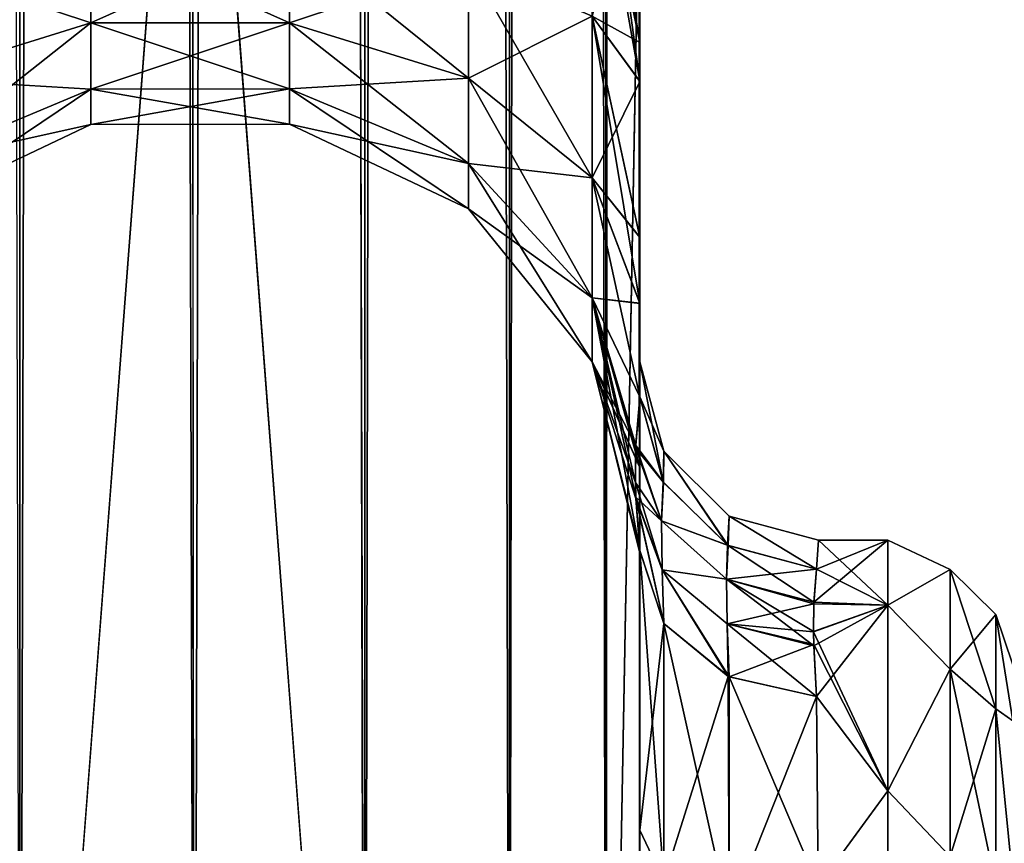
# Model space of a CAD drawing. Extents: x -23 to 470, y -2000 to 0.
# Tile 39 of 198: x 202 to 230, y -1957 to -1933. Entities that reach past the tile are written whole.
import ezdxf

# ---------------------------------------------------------------- set-up
doc = ezdxf.new("R2010")
doc.units = 0
doc.header["$LTSCALE"] = 64.718028
for name, color, linetype in [('373', 7, 'CONTINUOUS'), ('377', 7, 'CONTINUOUS'), ('381', 7, 'CONTINUOUS'), ('382', 7, 'CONTINUOUS'), ('383', 7, 'CONTINUOUS'), ('387', 7, 'CONTINUOUS'), ('411', 7, 'CONTINUOUS'), ('412', 7, 'CONTINUOUS'), ('419', 7, 'CONTINUOUS'), ('420', 7, 'CONTINUOUS'), ('421', 7, 'CONTINUOUS'), ('422', 7, 'CONTINUOUS'), ('427', 7, 'CONTINUOUS'), ('428', 7, 'CONTINUOUS')]:
    doc.layers.add(name, color=color, linetype=linetype)

msp = doc.modelspace()

# ---------------------------------------------------------------- linework, layer by layer
at = {"layer": '373', "linetype": 'CONTINUOUS'}
for points in [[(219.55, -1934.043, 0.865), (219.55, -1942.999, 0), (219.55, -1928.15), (219.55, -1934.043, 0.865)], [(219.55, -1928.15), (219.55, -1942.999, 0), (219.55, -1934.04, -0.864), (219.55, -1928.15)], [(219.55, -1982.865, 40.431), (219.55, -1983.734, 40), (219.55, -1928.15, 41), (219.55, -1982.865, 40.431)], [(219.55, -1928.15, 41), (219.55, -1983.734, 40), (219.55, -1935.129, 39.772), (219.55, -1928.15, 41)], [(219.55, -1980, 41), (219.55, -1982.865, 40.431), (219.55, -1928.15, 41), (219.55, -1980, 41)], [(219.55, -1928.15, -41), (219.55, -1935.137, -39.769), (219.55, -1980, -41), (219.55, -1928.15, -41)], [(219.55, -1934.04, -0.864), (219.55, -1942.999, 0), (219.55, -1939.504, -3.432), (219.55, -1934.04, -0.864)], [(219.55, -1939.509, 3.434), (219.55, -1942.999, 0), (219.55, -1934.043, 0.865), (219.55, -1939.509, 3.434)], [(219.55, -1986.5, 37.234), (219.55, -1986.933, 36.36), (219.55, -1935.129, 39.772), (219.55, -1986.5, 37.234)], [(219.55, -1935.129, 39.772), (219.55, -1986.933, 36.36), (219.55, -1941.352, 36.179), (219.55, -1935.129, 39.772)], [(219.55, -1985.305, 38.801), (219.55, -1986.5, 37.234), (219.55, -1935.129, 39.772), (219.55, -1985.305, 38.801)], [(219.55, -1983.734, 40), (219.55, -1985.305, 38.801), (219.55, -1935.129, 39.772), (219.55, -1983.734, 40)], [(219.55, -1935.137, -39.769), (219.55, -1941.366, -36.168), (219.55, -1985.305, -38.801), (219.55, -1935.137, -39.769)], [(219.55, -1980, -41), (219.55, -1935.137, -39.769), (219.55, -1982.865, -40.431), (219.55, -1980, -41)], [(219.55, -1982.865, -40.431), (219.55, -1935.137, -39.769), (219.55, -1983.734, -40), (219.55, -1982.865, -40.431)], [(219.55, -1983.734, -40), (219.55, -1935.137, -39.769), (219.55, -1985.305, -38.801), (219.55, -1983.734, -40)], [(219.55, -1942.999, 0), (219.55, -1943.98, -7.473), (219.55, -1939.504, -3.432), (219.55, -1942.999, 0)], [(219.55, -1943.98, 7.475), (219.55, -1942.999, 0), (219.55, -1939.509, 3.434), (219.55, -1943.98, 7.475)], [(219.55, -1986.933, 36.36), (219.55, -1987.5, 33.5), (219.55, -1941.352, 36.179), (219.55, -1986.933, 36.36)], [(219.55, -1941.352, 36.179), (219.55, -1987.5, 33.5), (219.55, -1945.949, 30.665), (219.55, -1941.352, 36.179)], [(219.55, -1941.366, -36.168), (219.55, -1945.961, -30.642), (219.55, -1987.5, -33.5), (219.55, -1941.366, -36.168)], [(219.55, -1985.305, -38.801), (219.55, -1941.366, -36.168), (219.55, -1986.5, -37.234), (219.55, -1985.305, -38.801)], [(219.55, -1986.5, -37.234), (219.55, -1941.366, -36.168), (219.55, -1986.933, -36.36), (219.55, -1986.5, -37.234)], [(219.55, -1986.933, -36.36), (219.55, -1941.366, -36.168), (219.55, -1987.5, -33.5), (219.55, -1986.933, -36.36)], [(219.55, -1945.949, 30.665), (219.55, -1987.5, 33.5), (219.55, -1977.313, 28.505), (219.55, -1945.949, 30.665)], [(219.55, -1948.364, 23.909), (219.55, -1945.949, 30.665), (219.55, -1956.131, 24.266), (219.55, -1948.364, 23.909)], [(219.55, -1956.131, 24.266), (219.55, -1945.949, 30.665), (219.55, -1966.313, 28.431), (219.55, -1956.131, 24.266)], [(219.55, -1966.313, 28.431), (219.55, -1945.949, 30.665), (219.55, -1977.313, 28.505), (219.55, -1966.313, 28.431)], [(219.55, -1945.961, -30.642), (219.55, -1948.369, -23.872), (219.55, -1966.313, -28.431), (219.55, -1945.961, -30.642)], [(219.55, -1987.5, -33.5), (219.55, -1945.961, -30.642), (219.55, -1977.313, -28.505), (219.55, -1987.5, -33.5)], [(219.55, -1977.313, -28.505), (219.55, -1945.961, -30.642), (219.55, -1966.313, -28.431), (219.55, -1977.313, -28.505)], [(219.55, -1948.369, -23.872), (219.55, -1948.295, -16.706), (219.55, -1956.132, -24.267), (219.55, -1948.369, -23.872)], [(219.55, -1948.302, 16.713), (219.55, -1948.364, 23.909), (219.55, -1956.131, 24.266), (219.55, -1948.302, 16.713)], [(219.55, -1966.313, -28.431), (219.55, -1948.369, -23.872), (219.55, -1956.132, -24.267), (219.55, -1966.313, -28.431)]]:
    msp.add_3dface(points, dxfattribs=at)
at = {"layer": '377', "linetype": 'CONTINUOUS'}
for points in [[(226.5, -1949.827, 9.184), (226.5, -1948, 0), (224.422, -1949.739, 8.968), (226.5, -1949.827, 9.184)], [(224.422, -1949.739, 8.968), (226.5, -1948, 0), (224.5, -1948.811, 6.186), (224.422, -1949.739, 8.968)], [(224.556, -1948), (226.5, -1949.827, -9.184), (224.5, -1948.811, -6.186), (224.556, -1948)], [(224.5, -1948.811, 6.186), (226.5, -1948, 0), (224.556, -1948), (224.5, -1948.811, 6.186)], [(226.5, -1948, 0), (226.5, -1949.827, -9.184), (224.556, -1948), (226.5, -1948, 0)], [(224.5, -1948.811, -6.186), (226.5, -1949.827, -9.184), (224.421, -1949.786, -9.084), (224.5, -1948.811, -6.186)], [(224.418, -1950.566, 10.797), (226.5, -1949.827, 9.184), (224.422, -1949.739, 8.968), (224.418, -1950.566, 10.797)], [(224.421, -1949.786, -9.084), (226.5, -1949.827, -9.184), (224.418, -1950.569, -10.804), (224.421, -1949.786, -9.084)], [(226.5, -1949.827, -9.184), (226.5, -1955.029, -16.971), (224.418, -1950.569, -10.804), (226.5, -1949.827, -9.184)], [(224.424, -1950.963, 11.552), (226.5, -1949.827, 9.184), (224.418, -1950.566, 10.797), (224.424, -1950.963, 11.552)], [(224.5, -1952.383, 13.826), (226.5, -1949.827, 9.184), (224.424, -1950.963, 11.552), (224.5, -1952.383, 13.826)], [(226.5, -1955.029, 16.971), (226.5, -1949.827, 9.184), (224.5, -1952.383, 13.826), (226.5, -1955.029, 16.971)], [(224.418, -1950.569, -10.804), (226.5, -1955.029, -16.971), (224.424, -1950.927, -11.486), (224.418, -1950.569, -10.804)], [(224.424, -1950.927, -11.486), (226.5, -1955.029, -16.971), (224.5, -1952.383, -13.826), (224.424, -1950.927, -11.486)], [(224.5, -1952.383, -13.826), (226.5, -1955.029, -16.971), (224.55, -1957.703, -19.277), (224.5, -1952.383, -13.826)], [(224.55, -1957.703, 19.277), (226.5, -1955.029, 16.971), (224.5, -1952.383, 13.826), (224.55, -1957.703, 19.277)], [(226.5, -1955.029, -16.971), (226.5, -1962.816, -22.173), (224.55, -1957.703, -19.277), (226.5, -1955.029, -16.971)], [(226.5, -1962.816, 22.173), (226.5, -1955.029, 16.971), (224.55, -1957.703, 19.277), (226.5, -1962.816, 22.173)]]:
    msp.add_3dface(points, dxfattribs=at)
at = {"layer": '381', "linetype": 'CONTINUOUS'}
for points in [[(198.111, -20, 49.839), (202.16, -1980, 52.546), (202.16, -20, 52.546), (198.111, -20, 49.839)], [(207.05, -1980, 53.5), (207, -1916.55, 53.5), (202.16, -20, 52.546), (207.05, -1980, 53.5)], [(202.16, -1980, 52.546), (207.05, -1980, 53.5), (202.16, -20, 52.546), (202.16, -1980, 52.546)]]:
    msp.add_3dface(points, dxfattribs=at)
at = {"layer": '382', "linetype": 'CONTINUOUS'}
for points in [[(202.16, -1980, -52.546), (198.111, -1980, -49.839), (202.16, -20, -52.546), (202.16, -1980, -52.546)], [(207, -83.45, -53.5), (202.16, -1980, -52.546), (207.05, -20, -53.5), (207, -83.45, -53.5)], [(207.05, -20, -53.5), (202.16, -1980, -52.546), (202.16, -20, -52.546), (207.05, -20, -53.5)], [(207, -1916.55, -53.5), (202.16, -1980, -52.546), (207, -83.45, -53.5), (207, -1916.55, -53.5)], [(207.05, -1980, -53.5), (202.16, -1980, -52.546), (207, -1916.55, -53.5), (207.05, -1980, -53.5)]]:
    msp.add_3dface(points, dxfattribs=at)
at = {"layer": '383', "linetype": 'CONTINUOUS'}
for points in [[(207.05, -1980, -53.5), (207, -1916.55, -53.5), (211.834, -20, -52.548), (207.05, -1980, -53.5)], [(211.834, -1980, -52.548), (207.05, -1980, -53.5), (211.834, -20, -52.548), (211.834, -1980, -52.548)], [(215.889, -1980, -49.839), (211.834, -1980, -52.548), (215.889, -20, -49.839), (215.889, -1980, -49.839)], [(215.889, -20, -49.839), (211.834, -1980, -52.548), (211.834, -20, -52.548), (215.889, -20, -49.839)], [(218.598, -1980, -45.784), (215.889, -1980, -49.839), (218.598, -20, -45.784), (218.598, -1980, -45.784)], [(218.598, -20, -45.784), (215.889, -1980, -49.839), (215.889, -20, -49.839), (218.598, -20, -45.784)], [(219.55, -20, -41), (219.55, -71.85, -41), (218.598, -1980, -45.784), (219.55, -20, -41)], [(219.55, -20, -41), (218.598, -1980, -45.784), (218.598, -20, -45.784), (219.55, -20, -41)], [(219.55, -71.85, -41), (219.55, -1928.15, -41), (218.598, -1980, -45.784), (219.55, -71.85, -41)], [(219.55, -1928.15, -41), (219.55, -1980, -41), (218.598, -1980, -45.784), (219.55, -1928.15, -41)]]:
    msp.add_3dface(points, dxfattribs=at)
at = {"layer": '387', "linetype": 'CONTINUOUS'}
for points in [[(207.05, -20, 53.5), (207, -83.45, 53.5), (211.834, -1980, 52.548), (207.05, -20, 53.5)], [(211.834, -20, 52.548), (207.05, -20, 53.5), (211.834, -1980, 52.548), (211.834, -20, 52.548)], [(215.889, -20, 49.839), (211.834, -20, 52.548), (215.889, -1980, 49.839), (215.889, -20, 49.839)], [(215.889, -1980, 49.839), (211.834, -20, 52.548), (211.834, -1980, 52.548), (215.889, -1980, 49.839)], [(218.598, -20, 45.784), (215.889, -20, 49.839), (218.598, -1980, 45.784), (218.598, -20, 45.784)], [(218.598, -1980, 45.784), (215.889, -20, 49.839), (215.889, -1980, 49.839), (218.598, -1980, 45.784)], [(219.55, -1980, 41), (219.55, -1928.15, 41), (218.598, -20, 45.784), (219.55, -1980, 41)], [(219.55, -1980, 41), (218.598, -20, 45.784), (218.598, -1980, 45.784), (219.55, -1980, 41)], [(207, -83.45, 53.5), (207, -1916.55, 53.5), (211.834, -1980, 52.548), (207, -83.45, 53.5)], [(207, -1916.55, 53.5), (207.05, -1980, 53.5), (211.834, -1980, 52.548), (207, -1916.55, 53.5)]]:
    msp.add_3dface(points, dxfattribs=at)
at = {"layer": '411', "linetype": 'CONTINUOUS'}
for points in [[(219.55, -1934.043, 0.865), (219.55, -1928.15), (218.212, -1933.306, 6.333), (219.55, -1934.043, 0.865)], [(218.312, -1928.15, 35.576), (219.55, -1935.129, 39.772), (218.212, -1933.306, 34.667), (218.312, -1928.15, 35.576)], [(219.55, -1935.129, 39.772), (218.312, -1928.15, 35.576), (218.598, -1928.15, 36.216), (219.55, -1935.129, 39.772)], [(219.55, -1928.15, 41), (219.55, -1935.129, 39.772), (218.598, -1928.15, 36.216), (219.55, -1928.15, 41)], [(199.139, -1931.824, 10.407), (199.139, -1935.054, 12.272), (204.152, -1930.995, 12.684), (199.139, -1931.824, 10.407)], [(204.152, -1930.995, 12.684), (199.139, -1935.054, 12.272), (204.152, -1933.496, 14.129), (204.152, -1930.995, 12.684)], [(204.152, -1933.496, 26.871), (199.139, -1931.824, 30.593), (204.152, -1930.995, 28.316), (204.152, -1933.496, 26.871)], [(204.152, -1930.995, 12.684), (204.152, -1933.496, 14.129), (209.721, -1930.992, 12.69), (204.152, -1930.995, 12.684)], [(209.721, -1930.992, 12.69), (204.152, -1933.496, 14.129), (209.721, -1933.492, 14.133), (209.721, -1930.992, 12.69)], [(209.721, -1933.492, 26.867), (204.152, -1930.995, 28.316), (209.721, -1930.992, 28.31), (209.721, -1933.492, 26.867)], [(204.152, -1933.496, 26.871), (204.152, -1930.995, 28.316), (209.721, -1933.492, 26.867), (204.152, -1933.496, 26.871)], [(209.721, -1930.992, 12.69), (209.721, -1933.492, 14.133), (214.739, -1931.818, 10.423), (209.721, -1930.992, 12.69)], [(209.721, -1933.492, 26.867), (209.721, -1930.992, 28.31), (214.739, -1935.043, 28.715), (209.721, -1933.492, 26.867)], [(209.721, -1930.992, 28.31), (214.739, -1931.818, 30.577), (214.739, -1935.043, 28.715), (209.721, -1930.992, 28.31)], [(199.139, -1935.054, 28.728), (199.139, -1931.824, 30.593), (204.152, -1933.496, 26.871), (199.139, -1935.054, 28.728)], [(209.721, -1933.492, 14.133), (214.739, -1935.043, 12.285), (214.739, -1931.818, 10.423), (209.721, -1933.492, 14.133)], [(218.212, -1933.306, 34.667), (218.212, -1937.841, 32.049), (214.739, -1931.818, 30.577), (218.212, -1933.306, 34.667)], [(214.739, -1931.818, 30.577), (218.212, -1937.841, 32.049), (214.739, -1935.043, 28.715), (214.739, -1931.818, 30.577)], [(214.739, -1935.043, 12.285), (218.212, -1933.306, 6.333), (214.739, -1931.818, 10.423), (214.739, -1935.043, 12.285)], [(204.152, -1933.496, 14.129), (204.152, -1935.353, 16.341), (209.721, -1933.492, 14.133), (204.152, -1933.496, 14.129)], [(209.721, -1933.492, 14.133), (204.152, -1935.353, 16.341), (209.721, -1935.347, 16.345), (209.721, -1933.492, 14.133)], [(209.721, -1935.347, 24.655), (204.152, -1933.496, 26.871), (209.721, -1933.492, 26.867), (209.721, -1935.347, 24.655)], [(209.721, -1933.492, 14.133), (209.721, -1935.347, 16.345), (214.739, -1935.043, 12.285), (209.721, -1933.492, 14.133)], [(209.721, -1935.347, 24.655), (209.721, -1933.492, 26.867), (214.739, -1937.437, 25.862), (209.721, -1935.347, 24.655)], [(209.721, -1933.492, 26.867), (214.739, -1935.043, 28.715), (214.739, -1937.437, 25.862), (209.721, -1933.492, 26.867)], [(218.212, -1937.841, 8.951), (218.212, -1933.306, 6.333), (214.739, -1935.043, 12.285), (218.212, -1937.841, 8.951)], [(219.55, -1939.509, 3.434), (219.55, -1934.043, 0.865), (218.212, -1933.306, 6.333), (219.55, -1939.509, 3.434)], [(218.212, -1937.841, 8.951), (219.55, -1939.509, 3.434), (218.212, -1933.306, 6.333), (218.212, -1937.841, 8.951)], [(219.55, -1935.129, 39.772), (219.55, -1941.352, 36.179), (218.212, -1933.306, 34.667), (219.55, -1935.129, 39.772)], [(218.212, -1933.306, 34.667), (219.55, -1941.352, 36.179), (218.212, -1937.841, 32.049), (218.212, -1933.306, 34.667)], [(199.139, -1935.054, 12.272), (199.139, -1937.452, 15.129), (204.152, -1933.496, 14.129), (199.139, -1935.054, 12.272)], [(204.152, -1933.496, 14.129), (199.139, -1937.452, 15.129), (204.152, -1935.353, 16.341), (204.152, -1933.496, 14.129)], [(204.152, -1935.353, 24.659), (199.139, -1935.054, 28.728), (204.152, -1933.496, 26.871), (204.152, -1935.353, 24.659)], [(204.152, -1935.353, 24.659), (204.152, -1933.496, 26.871), (209.721, -1935.347, 24.655), (204.152, -1935.353, 24.659)], [(199.139, -1937.452, 25.871), (199.139, -1935.054, 28.728), (204.152, -1935.353, 24.659), (199.139, -1937.452, 25.871)], [(209.721, -1935.347, 16.345), (214.739, -1937.437, 15.138), (214.739, -1935.043, 12.285), (209.721, -1935.347, 16.345)], [(218.212, -1937.841, 32.049), (218.212, -1941.207, 28.038), (214.739, -1935.043, 28.715), (218.212, -1937.841, 32.049)], [(214.739, -1935.043, 28.715), (218.212, -1941.207, 28.038), (214.739, -1937.437, 25.862), (214.739, -1935.043, 28.715)], [(214.739, -1937.437, 15.138), (218.212, -1937.841, 8.951), (214.739, -1935.043, 12.285), (214.739, -1937.437, 15.138)], [(199.139, -1937.452, 15.129), (199.139, -1938.728, 18.635), (204.152, -1935.353, 16.341), (199.139, -1937.452, 15.129)], [(204.152, -1935.353, 16.341), (199.139, -1938.728, 18.635), (204.152, -1936.341, 19.056), (204.152, -1935.353, 16.341)], [(204.152, -1936.341, 21.944), (199.139, -1937.452, 25.871), (204.152, -1935.353, 24.659), (204.152, -1936.341, 21.944)], [(204.152, -1935.353, 16.341), (204.152, -1936.341, 19.056), (209.721, -1935.347, 16.345), (204.152, -1935.353, 16.341)], [(209.721, -1935.347, 16.345), (204.152, -1936.341, 19.056), (209.721, -1936.335, 19.057), (209.721, -1935.347, 16.345)], [(209.721, -1936.335, 21.943), (204.152, -1935.353, 24.659), (209.721, -1935.347, 24.655), (209.721, -1936.335, 21.943)], [(204.152, -1936.341, 21.944), (204.152, -1935.353, 24.659), (209.721, -1936.335, 21.943), (204.152, -1936.341, 21.944)], [(209.721, -1935.347, 16.345), (209.721, -1936.335, 19.057), (214.739, -1937.437, 15.138), (209.721, -1935.347, 16.345)], [(209.721, -1936.335, 21.943), (209.721, -1935.347, 24.655), (214.739, -1938.711, 22.362), (209.721, -1936.335, 21.943)], [(209.721, -1935.347, 24.655), (214.739, -1937.437, 25.862), (214.739, -1938.711, 22.362), (209.721, -1935.347, 24.655)], [(199.139, -1938.728, 18.635), (199.139, -1938.728, 22.365), (204.152, -1936.341, 19.056), (199.139, -1938.728, 18.635)], [(199.139, -1938.728, 22.365), (199.139, -1937.452, 25.871), (204.152, -1936.341, 21.944), (199.139, -1938.728, 22.365)], [(204.152, -1936.341, 19.056), (199.139, -1938.728, 22.365), (204.152, -1936.341, 21.944), (204.152, -1936.341, 19.056)], [(204.152, -1936.341, 19.056), (204.152, -1936.341, 21.944), (209.721, -1936.335, 19.057), (204.152, -1936.341, 19.056)], [(209.721, -1936.335, 19.057), (204.152, -1936.341, 21.944), (209.721, -1936.335, 21.943), (209.721, -1936.335, 19.057)], [(209.721, -1936.335, 19.057), (209.721, -1936.335, 21.943), (214.739, -1938.711, 18.638), (209.721, -1936.335, 19.057)], [(209.721, -1936.335, 19.057), (214.739, -1938.711, 18.638), (214.739, -1937.437, 15.138), (209.721, -1936.335, 19.057)], [(209.721, -1936.335, 21.943), (214.739, -1938.711, 22.362), (214.739, -1938.711, 18.638), (209.721, -1936.335, 21.943)], [(218.212, -1941.207, 28.038), (218.212, -1942.997, 23.118), (214.739, -1937.437, 25.862), (218.212, -1941.207, 28.038)], [(214.739, -1937.437, 25.862), (218.212, -1942.997, 23.118), (214.739, -1938.711, 22.362), (214.739, -1937.437, 25.862)], [(218.212, -1941.207, 12.962), (218.212, -1937.841, 8.951), (214.739, -1937.437, 15.138), (218.212, -1941.207, 12.962)], [(214.739, -1938.711, 18.638), (218.212, -1941.207, 12.962), (214.739, -1937.437, 15.138), (214.739, -1938.711, 18.638)], [(219.55, -1943.98, 7.475), (219.55, -1939.509, 3.434), (218.212, -1937.841, 8.951), (219.55, -1943.98, 7.475)], [(218.212, -1941.207, 12.962), (219.55, -1943.98, 7.475), (218.212, -1937.841, 8.951), (218.212, -1941.207, 12.962)], [(218.212, -1937.841, 32.049), (219.55, -1941.352, 36.179), (218.212, -1941.207, 28.038), (218.212, -1937.841, 32.049)], [(218.212, -1942.997, 23.118), (218.212, -1942.997, 17.882), (214.739, -1938.711, 22.362), (218.212, -1942.997, 23.118)], [(218.212, -1942.997, 17.882), (218.212, -1941.207, 12.962), (214.739, -1938.711, 18.638), (218.212, -1942.997, 17.882)], [(214.739, -1938.711, 22.362), (218.212, -1942.997, 17.882), (214.739, -1938.711, 18.638), (214.739, -1938.711, 22.362)], [(219.43, -1945.347, 10.696), (219.55, -1943.98, 7.475), (218.212, -1941.207, 12.962), (219.43, -1945.347, 10.696)], [(219.55, -1941.352, 36.179), (219.55, -1945.949, 30.665), (218.212, -1941.207, 28.038), (219.55, -1941.352, 36.179)], [(218.212, -1941.207, 28.038), (219.55, -1945.949, 30.665), (218.212, -1942.997, 23.118), (218.212, -1941.207, 28.038)], [(218.212, -1942.997, 17.882), (219.43, -1945.347, 10.696), (218.212, -1941.207, 12.962), (218.212, -1942.997, 17.882)], [(219.55, -1945.949, 30.665), (219.55, -1948.364, 23.909), (218.212, -1942.997, 23.118), (219.55, -1945.949, 30.665)], [(219.55, -1948.364, 23.909), (219.55, -1948.302, 16.713), (218.212, -1942.997, 17.882), (219.55, -1948.364, 23.909)], [(218.212, -1942.997, 23.118), (219.55, -1948.364, 23.909), (218.212, -1942.997, 17.882), (218.212, -1942.997, 23.118)], [(219.55, -1948.302, 16.713), (219.432, -1946.834, 13.868), (218.212, -1942.997, 17.882), (219.55, -1948.302, 16.713)], [(219.427, -1946.38, 12.929), (219.43, -1945.347, 10.696), (218.212, -1942.997, 17.882), (219.427, -1946.38, 12.929)], [(219.432, -1946.834, 13.868), (219.427, -1946.38, 12.929), (218.212, -1942.997, 17.882), (219.432, -1946.834, 13.868)]]:
    msp.add_3dface(points, dxfattribs=at)
at = {"layer": '412', "linetype": 'CONTINUOUS'}
for points in [[(218.312, -1928.15, -5.424), (219.55, -1934.04, -0.864), (218.212, -1933.306, -6.333), (218.312, -1928.15, -5.424)], [(219.55, -1935.137, -39.769), (219.55, -1928.15, -41), (218.212, -1933.306, -34.667), (219.55, -1935.137, -39.769)], [(219.55, -1934.04, -0.864), (218.312, -1928.15, -5.424), (218.598, -1928.15, -4.784), (219.55, -1934.04, -0.864)], [(219.55, -1928.15), (219.55, -1934.04, -0.864), (218.598, -1928.15, -4.784), (219.55, -1928.15)], [(199.139, -1931.824, -30.593), (199.139, -1935.054, -28.728), (204.152, -1930.995, -28.316), (199.139, -1931.824, -30.593)], [(204.152, -1930.995, -28.316), (199.139, -1935.054, -28.728), (204.152, -1933.496, -26.871), (204.152, -1930.995, -28.316)], [(204.152, -1933.496, -14.129), (199.139, -1931.824, -10.407), (204.152, -1930.995, -12.684), (204.152, -1933.496, -14.129)], [(204.152, -1930.995, -28.316), (204.152, -1933.496, -26.871), (209.721, -1930.992, -28.31), (204.152, -1930.995, -28.316)], [(209.721, -1930.992, -28.31), (204.152, -1933.496, -26.871), (209.721, -1933.492, -26.867), (209.721, -1930.992, -28.31)], [(209.721, -1933.492, -14.133), (204.152, -1930.995, -12.684), (209.721, -1930.992, -12.69), (209.721, -1933.492, -14.133)], [(204.152, -1933.496, -14.129), (204.152, -1930.995, -12.684), (209.721, -1933.492, -14.133), (204.152, -1933.496, -14.129)], [(209.721, -1930.992, -28.31), (209.721, -1933.492, -26.867), (214.739, -1931.818, -30.577), (209.721, -1930.992, -28.31)], [(209.721, -1933.492, -14.133), (209.721, -1930.992, -12.69), (214.739, -1935.043, -12.285), (209.721, -1933.492, -14.133)], [(209.721, -1930.992, -12.69), (214.739, -1931.818, -10.423), (214.739, -1935.043, -12.285), (209.721, -1930.992, -12.69)], [(199.139, -1935.054, -12.272), (199.139, -1931.824, -10.407), (204.152, -1933.496, -14.129), (199.139, -1935.054, -12.272)], [(209.721, -1933.492, -26.867), (214.739, -1935.043, -28.715), (214.739, -1931.818, -30.577), (209.721, -1933.492, -26.867)], [(218.212, -1933.306, -6.333), (218.212, -1937.841, -8.951), (214.739, -1931.818, -10.423), (218.212, -1933.306, -6.333)], [(214.739, -1931.818, -10.423), (218.212, -1937.841, -8.951), (214.739, -1935.043, -12.285), (214.739, -1931.818, -10.423)], [(214.739, -1935.043, -28.715), (218.212, -1933.306, -34.667), (214.739, -1931.818, -30.577), (214.739, -1935.043, -28.715)], [(204.152, -1933.496, -26.871), (204.152, -1935.353, -24.659), (209.721, -1933.492, -26.867), (204.152, -1933.496, -26.871)], [(209.721, -1933.492, -26.867), (204.152, -1935.353, -24.659), (209.721, -1935.347, -24.655), (209.721, -1933.492, -26.867)], [(209.721, -1935.347, -16.345), (204.152, -1933.496, -14.129), (209.721, -1933.492, -14.133), (209.721, -1935.347, -16.345)], [(209.721, -1933.492, -26.867), (209.721, -1935.347, -24.655), (214.739, -1935.043, -28.715), (209.721, -1933.492, -26.867)], [(209.721, -1935.347, -16.345), (209.721, -1933.492, -14.133), (214.739, -1937.437, -15.138), (209.721, -1935.347, -16.345)], [(209.721, -1933.492, -14.133), (214.739, -1935.043, -12.285), (214.739, -1937.437, -15.138), (209.721, -1933.492, -14.133)], [(218.212, -1937.841, -32.049), (218.212, -1933.306, -34.667), (214.739, -1935.043, -28.715), (218.212, -1937.841, -32.049)], [(219.55, -1934.04, -0.864), (219.55, -1939.504, -3.432), (218.212, -1933.306, -6.333), (219.55, -1934.04, -0.864)], [(218.212, -1933.306, -6.333), (219.55, -1939.504, -3.432), (218.212, -1937.841, -8.951), (218.212, -1933.306, -6.333)], [(218.212, -1937.841, -32.049), (219.55, -1935.137, -39.769), (218.212, -1933.306, -34.667), (218.212, -1937.841, -32.049)], [(199.139, -1935.054, -28.728), (199.139, -1937.452, -25.871), (204.152, -1933.496, -26.871), (199.139, -1935.054, -28.728)], [(204.152, -1933.496, -26.871), (199.139, -1937.452, -25.871), (204.152, -1935.353, -24.659), (204.152, -1933.496, -26.871)], [(204.152, -1935.353, -16.341), (199.139, -1935.054, -12.272), (204.152, -1933.496, -14.129), (204.152, -1935.353, -16.341)], [(204.152, -1935.353, -16.341), (204.152, -1933.496, -14.129), (209.721, -1935.347, -16.345), (204.152, -1935.353, -16.341)], [(199.139, -1937.452, -15.129), (199.139, -1935.054, -12.272), (204.152, -1935.353, -16.341), (199.139, -1937.452, -15.129)], [(209.721, -1935.347, -24.655), (214.739, -1937.437, -25.862), (214.739, -1935.043, -28.715), (209.721, -1935.347, -24.655)], [(218.212, -1937.841, -8.951), (218.212, -1941.207, -12.962), (214.739, -1935.043, -12.285), (218.212, -1937.841, -8.951)], [(214.739, -1935.043, -12.285), (218.212, -1941.207, -12.962), (214.739, -1937.437, -15.138), (214.739, -1935.043, -12.285)], [(214.739, -1937.437, -25.862), (218.212, -1937.841, -32.049), (214.739, -1935.043, -28.715), (214.739, -1937.437, -25.862)], [(219.55, -1941.366, -36.168), (219.55, -1935.137, -39.769), (218.212, -1937.841, -32.049), (219.55, -1941.366, -36.168)], [(199.139, -1937.452, -25.871), (199.139, -1938.728, -22.365), (204.152, -1935.353, -24.659), (199.139, -1937.452, -25.871)], [(204.152, -1935.353, -24.659), (199.139, -1938.728, -22.365), (204.152, -1936.341, -21.944), (204.152, -1935.353, -24.659)], [(204.152, -1936.341, -19.056), (199.139, -1937.452, -15.129), (204.152, -1935.353, -16.341), (204.152, -1936.341, -19.056)], [(204.152, -1935.353, -24.659), (204.152, -1936.341, -21.944), (209.721, -1935.347, -24.655), (204.152, -1935.353, -24.659)], [(209.721, -1935.347, -24.655), (204.152, -1936.341, -21.944), (209.721, -1936.335, -21.943), (209.721, -1935.347, -24.655)], [(209.721, -1936.335, -19.057), (204.152, -1935.353, -16.341), (209.721, -1935.347, -16.345), (209.721, -1936.335, -19.057)], [(204.152, -1936.341, -19.056), (204.152, -1935.353, -16.341), (209.721, -1936.335, -19.057), (204.152, -1936.341, -19.056)], [(209.721, -1935.347, -24.655), (209.721, -1936.335, -21.943), (214.739, -1937.437, -25.862), (209.721, -1935.347, -24.655)], [(209.721, -1936.335, -19.057), (209.721, -1935.347, -16.345), (214.739, -1938.711, -18.638), (209.721, -1936.335, -19.057)], [(209.721, -1935.347, -16.345), (214.739, -1937.437, -15.138), (214.739, -1938.711, -18.638), (209.721, -1935.347, -16.345)], [(199.139, -1938.728, -22.365), (199.139, -1938.728, -18.635), (204.152, -1936.341, -21.944), (199.139, -1938.728, -22.365)], [(199.139, -1938.728, -18.635), (199.139, -1937.452, -15.129), (204.152, -1936.341, -19.056), (199.139, -1938.728, -18.635)], [(204.152, -1936.341, -21.944), (199.139, -1938.728, -18.635), (204.152, -1936.341, -19.056), (204.152, -1936.341, -21.944)], [(204.152, -1936.341, -21.944), (204.152, -1936.341, -19.056), (209.721, -1936.335, -21.943), (204.152, -1936.341, -21.944)], [(209.721, -1936.335, -21.943), (204.152, -1936.341, -19.056), (209.721, -1936.335, -19.057), (209.721, -1936.335, -21.943)], [(209.721, -1936.335, -21.943), (209.721, -1936.335, -19.057), (214.739, -1938.711, -22.362), (209.721, -1936.335, -21.943)], [(209.721, -1936.335, -21.943), (214.739, -1938.711, -22.362), (214.739, -1937.437, -25.862), (209.721, -1936.335, -21.943)], [(209.721, -1936.335, -19.057), (214.739, -1938.711, -18.638), (214.739, -1938.711, -22.362), (209.721, -1936.335, -19.057)], [(218.212, -1941.207, -12.962), (218.212, -1942.997, -17.882), (214.739, -1937.437, -15.138), (218.212, -1941.207, -12.962)], [(214.739, -1937.437, -15.138), (218.212, -1942.997, -17.882), (214.739, -1938.711, -18.638), (214.739, -1937.437, -15.138)], [(218.212, -1941.207, -28.038), (218.212, -1937.841, -32.049), (214.739, -1937.437, -25.862), (218.212, -1941.207, -28.038)], [(214.739, -1938.711, -22.362), (218.212, -1941.207, -28.038), (214.739, -1937.437, -25.862), (214.739, -1938.711, -22.362)], [(219.55, -1939.504, -3.432), (219.55, -1943.98, -7.473), (218.212, -1937.841, -8.951), (219.55, -1939.504, -3.432)], [(218.212, -1937.841, -8.951), (219.55, -1943.98, -7.473), (218.212, -1941.207, -12.962), (218.212, -1937.841, -8.951)], [(218.212, -1941.207, -28.038), (219.55, -1941.366, -36.168), (218.212, -1937.841, -32.049), (218.212, -1941.207, -28.038)], [(218.212, -1942.997, -17.882), (218.212, -1942.997, -23.118), (214.739, -1938.711, -18.638), (218.212, -1942.997, -17.882)], [(218.212, -1942.997, -23.118), (218.212, -1941.207, -28.038), (214.739, -1938.711, -22.362), (218.212, -1942.997, -23.118)], [(214.739, -1938.711, -18.638), (218.212, -1942.997, -23.118), (214.739, -1938.711, -22.362), (214.739, -1938.711, -18.638)], [(219.55, -1943.98, -7.473), (219.429, -1945.409, -10.835), (218.212, -1941.207, -12.962), (219.55, -1943.98, -7.473)], [(219.431, -1946.794, -13.787), (219.55, -1948.295, -16.706), (218.212, -1941.207, -12.962), (219.431, -1946.794, -13.787)], [(218.212, -1941.207, -12.962), (219.55, -1948.295, -16.706), (218.212, -1942.997, -17.882), (218.212, -1941.207, -12.962)], [(219.55, -1945.961, -30.642), (219.55, -1941.366, -36.168), (218.212, -1941.207, -28.038), (219.55, -1945.961, -30.642)], [(218.212, -1942.997, -23.118), (219.55, -1945.961, -30.642), (218.212, -1941.207, -28.038), (218.212, -1942.997, -23.118)], [(219.427, -1946.385, -12.938), (219.431, -1946.794, -13.787), (218.212, -1941.207, -12.962), (219.427, -1946.385, -12.938)], [(219.429, -1945.409, -10.835), (219.427, -1946.385, -12.938), (218.212, -1941.207, -12.962), (219.429, -1945.409, -10.835)], [(219.55, -1948.295, -16.706), (219.55, -1948.369, -23.872), (218.212, -1942.997, -17.882), (219.55, -1948.295, -16.706)], [(219.55, -1948.369, -23.872), (219.55, -1945.961, -30.642), (218.212, -1942.997, -23.118), (219.55, -1948.369, -23.872)], [(218.212, -1942.997, -17.882), (219.55, -1948.369, -23.872), (218.212, -1942.997, -23.118), (218.212, -1942.997, -17.882)]]:
    msp.add_3dface(points, dxfattribs=at)
at = {"layer": '419', "linetype": 'CONTINUOUS'}
for points in [[(219.55, -1956.132, -24.267), (219.55, -1948.295, -16.706), (220.221, -1957.552, -22.213), (219.55, -1956.132, -24.267)], [(220.221, -1957.552, -22.213), (219.55, -1948.295, -16.706), (220.221, -1950.341, -15.266), (220.221, -1957.552, -22.213)], [(220.221, -1957.552, -22.213), (220.221, -1950.341, -15.266), (222.055, -1958.551, -20.678), (220.221, -1957.552, -22.213)], [(222.055, -1958.551, -20.678), (220.221, -1950.341, -15.266), (222.055, -1951.838, -14.211), (222.055, -1958.551, -20.678)], [(224.5, -1952.383, -13.826), (224.55, -1957.703, -19.277), (222.055, -1951.838, -14.211), (224.5, -1952.383, -13.826)], [(224.55, -1957.703, -19.277), (222.055, -1958.551, -20.678), (222.055, -1951.838, -14.211), (224.55, -1957.703, -19.277)], [(219.55, -1966.313, -28.431), (219.55, -1956.132, -24.267), (220.221, -1957.552, -22.213), (219.55, -1966.313, -28.431)]]:
    msp.add_3dface(points, dxfattribs=at)
at = {"layer": '420', "linetype": 'CONTINUOUS'}
for points in [[(219.55, -1948.302, 16.713), (219.55, -1956.131, 24.266), (220.221, -1950.341, 15.266), (219.55, -1948.302, 16.713)], [(220.221, -1950.341, 15.266), (219.55, -1956.131, 24.266), (220.221, -1957.552, 22.213), (220.221, -1950.341, 15.266)], [(220.221, -1950.341, 15.266), (220.221, -1957.552, 22.213), (222.021, -1951.822, 14.222), (220.221, -1950.341, 15.266)], [(222.021, -1951.822, 14.222), (220.221, -1957.552, 22.213), (222.055, -1958.551, 20.678), (222.021, -1951.822, 14.222)], [(224.5, -1952.383, 13.826), (222.021, -1951.822, 14.222), (222.055, -1958.551, 20.678), (224.5, -1952.383, 13.826)], [(224.55, -1957.703, 19.277), (224.5, -1952.383, 13.826), (222.055, -1958.551, 20.678), (224.55, -1957.703, 19.277)], [(219.55, -1956.131, 24.266), (219.55, -1966.313, 28.431), (220.221, -1957.552, 22.213), (219.55, -1956.131, 24.266)]]:
    msp.add_3dface(points, dxfattribs=at)
at = {"layer": '421', "linetype": 'CONTINUOUS'}
for points in [[(219.55, -1943.98, -7.473), (219.55, -1942.999, 0), (220.221, -1945.502), (219.55, -1943.98, -7.473)], [(219.55, -1942.999, 0), (219.55, -1943.98, 7.475), (220.204, -1946.368, 6.837), (219.55, -1942.999, 0)], [(220.221, -1945.502), (219.55, -1942.999, 0), (220.204, -1946.368, 6.837), (220.221, -1945.502)], [(220.212, -1946.381, -6.834), (219.55, -1943.98, -7.473), (220.221, -1945.502), (220.212, -1946.381, -6.834)], [(222.004, -1948.138, 6.365), (220.221, -1945.502), (220.204, -1946.368, 6.837), (222.004, -1948.138, 6.365)], [(222.021, -1948.147, -6.363), (220.212, -1946.381, -6.834), (220.221, -1945.502), (222.021, -1948.147, -6.363)], [(222.054, -1947.332), (222.021, -1948.147, -6.363), (220.221, -1945.502), (222.054, -1947.332)], [(222.054, -1947.332), (220.221, -1945.502), (222.004, -1948.138, 6.365), (222.054, -1947.332)], [(224.5, -1948.811, 6.186), (222.054, -1947.332), (222.004, -1948.138, 6.365), (224.5, -1948.811, 6.186)], [(224.5, -1948.811, -6.186), (222.021, -1948.147, -6.363), (222.054, -1947.332), (224.5, -1948.811, -6.186)], [(224.5, -1948.811, 6.186), (224.556, -1948), (222.054, -1947.332), (224.5, -1948.811, 6.186)], [(224.556, -1948), (224.5, -1948.811, -6.186), (222.054, -1947.332), (224.556, -1948)]]:
    msp.add_3dface(points, dxfattribs=at)
at = {"layer": '422', "linetype": 'CONTINUOUS'}
for points in [[(226.5, -1949.827, -9.184), (226.5, -1948, 0), (228.248, -1948.825, -4.086), (226.5, -1949.827, -9.184)], [(226.5, -1948, 0), (226.5, -1949.827, 9.184), (228.248, -1948.825, 4.086), (226.5, -1948, 0)], [(226.5, -1948, 0), (228.248, -1948.825, 4.086), (228.248, -1948.825, -4.086), (226.5, -1948, 0)], [(226.5, -1949.827, -9.184), (228.248, -1948.825, -4.086), (228.248, -1951.621, -11.766), (226.5, -1949.827, -9.184)], [(226.5, -1949.827, 9.184), (228.248, -1951.621, 11.766), (228.248, -1948.825, 4.086), (226.5, -1949.827, 9.184)], [(229.531, -1950.088, 3.864), (229.531, -1950.088, -3.864), (228.248, -1948.825, 4.086), (229.531, -1950.088, 3.864)], [(228.248, -1951.621, 11.766), (229.531, -1950.088, 3.864), (228.248, -1948.825, 4.086), (228.248, -1951.621, 11.766)], [(229.531, -1950.088, -3.864), (229.531, -1952.731, -11.125), (228.248, -1948.825, -4.086), (229.531, -1950.088, -3.864)], [(228.248, -1948.825, 4.086), (229.531, -1950.088, -3.864), (228.248, -1948.825, -4.086), (228.248, -1948.825, 4.086)], [(228.248, -1948.825, -4.086), (229.531, -1952.731, -11.125), (228.248, -1951.621, -11.766), (228.248, -1948.825, -4.086)], [(226.5, -1955.029, -16.971), (226.5, -1949.827, -9.184), (228.248, -1951.621, -11.766), (226.5, -1955.029, -16.971)], [(226.5, -1949.827, 9.184), (226.5, -1955.029, 16.971), (228.248, -1951.621, 11.766), (226.5, -1949.827, 9.184)], [(229.531, -1952.731, 11.125), (229.531, -1950.088, 3.864), (228.248, -1951.621, 11.766), (229.531, -1952.731, 11.125)], [(230, -1953.067, 7.854), (230, -1951.5, 0), (229.531, -1950.088, 3.864), (230, -1953.067, 7.854)], [(229.531, -1952.731, 11.125), (230, -1953.067, 7.854), (229.531, -1950.088, 3.864), (229.531, -1952.731, 11.125)], [(230, -1951.5, 0), (230, -1953.067, -7.854), (229.531, -1950.088, -3.864), (230, -1951.5, 0)], [(229.531, -1950.088, 3.864), (230, -1951.5, 0), (229.531, -1950.088, -3.864), (229.531, -1950.088, 3.864)], [(229.531, -1950.088, -3.864), (230, -1953.067, -7.854), (229.531, -1952.731, -11.125), (229.531, -1950.088, -3.864)], [(226.5, -1955.029, -16.971), (228.248, -1951.621, -11.766), (228.248, -1956.874, -18.027), (226.5, -1955.029, -16.971)], [(226.5, -1955.029, 16.971), (228.248, -1956.874, 18.027), (228.248, -1951.621, 11.766), (226.5, -1955.029, 16.971)], [(228.248, -1956.874, 18.027), (229.531, -1952.731, 11.125), (228.248, -1951.621, 11.766), (228.248, -1956.874, 18.027)], [(229.531, -1952.731, -11.125), (229.531, -1957.698, -17.044), (228.248, -1951.621, -11.766), (229.531, -1952.731, -11.125)], [(228.248, -1951.621, -11.766), (229.531, -1957.698, -17.044), (228.248, -1956.874, -18.027), (228.248, -1951.621, -11.766)], [(229.531, -1957.698, 17.044), (229.531, -1952.731, 11.125), (228.248, -1956.874, 18.027), (229.531, -1957.698, 17.044)], [(230, -1957.536, 14.522), (230, -1953.067, 7.854), (229.531, -1952.731, 11.125), (230, -1957.536, 14.522)], [(229.531, -1957.698, 17.044), (230, -1957.536, 14.522), (229.531, -1952.731, 11.125), (229.531, -1957.698, 17.044)], [(230, -1953.067, -7.854), (230, -1957.536, -14.522), (229.531, -1952.731, -11.125), (230, -1953.067, -7.854)], [(229.531, -1952.731, -11.125), (230, -1957.536, -14.522), (229.531, -1957.698, -17.044), (229.531, -1952.731, -11.125)], [(226.5, -1962.816, -22.173), (226.5, -1955.029, -16.971), (228.248, -1956.874, -18.027), (226.5, -1962.816, -22.173)], [(226.5, -1955.029, 16.971), (226.5, -1962.816, 22.173), (228.248, -1956.874, 18.027), (226.5, -1955.029, 16.971)]]:
    msp.add_3dface(points, dxfattribs=at)
at = {"layer": '427', "linetype": 'CONTINUOUS'}
for points in [[(219.55, -1943.98, 7.475), (219.43, -1945.347, 10.696), (220.204, -1946.368, 6.837), (219.55, -1943.98, 7.475)], [(219.43, -1945.347, 10.696), (219.427, -1946.38, 12.929), (220.151, -1947.458, 9.732), (219.43, -1945.347, 10.696)], [(220.204, -1946.368, 6.837), (219.43, -1945.347, 10.696), (220.151, -1947.458, 9.732), (220.204, -1946.368, 6.837)], [(219.427, -1946.38, 12.929), (219.432, -1946.834, 13.868), (220.176, -1948.83, 12.575), (219.427, -1946.38, 12.929)], [(219.427, -1946.38, 12.929), (220.176, -1948.83, 12.575), (220.151, -1947.458, 9.732), (219.427, -1946.38, 12.929)], [(222.004, -1948.138, 6.365), (220.204, -1946.368, 6.837), (220.151, -1947.458, 9.732), (222.004, -1948.138, 6.365)], [(219.432, -1946.834, 13.868), (219.55, -1948.302, 16.713), (220.221, -1950.341, 15.266), (219.432, -1946.834, 13.868)], [(219.432, -1946.834, 13.868), (220.221, -1950.341, 15.266), (220.176, -1948.83, 12.575), (219.432, -1946.834, 13.868)], [(221.972, -1949.098, 9.095), (222.004, -1948.138, 6.365), (220.151, -1947.458, 9.732), (221.972, -1949.098, 9.095)], [(220.176, -1948.83, 12.575), (221.972, -1949.098, 9.095), (220.151, -1947.458, 9.732), (220.176, -1948.83, 12.575)], [(224.422, -1949.739, 8.968), (222.004, -1948.138, 6.365), (221.972, -1949.098, 9.095), (224.422, -1949.739, 8.968)], [(224.422, -1949.739, 8.968), (224.5, -1948.811, 6.186), (222.004, -1948.138, 6.365), (224.422, -1949.739, 8.968)], [(220.221, -1950.341, 15.266), (222.021, -1951.822, 14.222), (220.176, -1948.83, 12.575), (220.221, -1950.341, 15.266)], [(220.176, -1948.83, 12.575), (222.021, -1951.822, 14.222), (221.993, -1950.346, 11.738), (220.176, -1948.83, 12.575)], [(220.176, -1948.83, 12.575), (221.993, -1950.346, 11.738), (221.972, -1949.098, 9.095), (220.176, -1948.83, 12.575)], [(224.424, -1950.963, 11.552), (224.418, -1950.566, 10.797), (221.972, -1949.098, 9.095), (224.424, -1950.963, 11.552)], [(221.993, -1950.346, 11.738), (224.424, -1950.963, 11.552), (221.972, -1949.098, 9.095), (221.993, -1950.346, 11.738)], [(224.418, -1950.566, 10.797), (224.422, -1949.739, 8.968), (221.972, -1949.098, 9.095), (224.418, -1950.566, 10.797)], [(224.5, -1952.383, 13.826), (224.424, -1950.963, 11.552), (221.993, -1950.346, 11.738), (224.5, -1952.383, 13.826)], [(222.021, -1951.822, 14.222), (224.5, -1952.383, 13.826), (221.993, -1950.346, 11.738), (222.021, -1951.822, 14.222)]]:
    msp.add_3dface(points, dxfattribs=at)
at = {"layer": '428', "linetype": 'CONTINUOUS'}
for points in [[(219.429, -1945.409, -10.835), (219.55, -1943.98, -7.473), (220.212, -1946.381, -6.834), (219.429, -1945.409, -10.835)], [(219.427, -1946.385, -12.938), (219.429, -1945.409, -10.835), (220.152, -1947.457, -9.729), (219.427, -1946.385, -12.938)], [(219.429, -1945.409, -10.835), (220.212, -1946.381, -6.834), (220.152, -1947.457, -9.729), (219.429, -1945.409, -10.835)], [(219.431, -1946.794, -13.787), (219.427, -1946.385, -12.938), (220.152, -1947.457, -9.729), (219.431, -1946.794, -13.787)], [(220.212, -1946.381, -6.834), (222.021, -1948.147, -6.363), (220.152, -1947.457, -9.729), (220.212, -1946.381, -6.834)], [(219.55, -1948.295, -16.706), (219.431, -1946.794, -13.787), (220.221, -1950.341, -15.266), (219.55, -1948.295, -16.706)], [(220.221, -1950.341, -15.266), (219.431, -1946.794, -13.787), (220.176, -1948.829, -12.572), (220.221, -1950.341, -15.266)], [(220.176, -1948.829, -12.572), (219.431, -1946.794, -13.787), (220.152, -1947.457, -9.729), (220.176, -1948.829, -12.572)], [(222.021, -1948.147, -6.363), (221.973, -1949.097, -9.092), (220.152, -1947.457, -9.729), (222.021, -1948.147, -6.363)], [(221.973, -1949.097, -9.092), (220.176, -1948.829, -12.572), (220.152, -1947.457, -9.729), (221.973, -1949.097, -9.092)], [(222.021, -1948.147, -6.363), (224.5, -1948.811, -6.186), (221.973, -1949.097, -9.092), (222.021, -1948.147, -6.363)], [(222.055, -1951.838, -14.211), (220.221, -1950.341, -15.266), (220.176, -1948.829, -12.572), (222.055, -1951.838, -14.211)], [(221.993, -1950.345, -11.735), (222.055, -1951.838, -14.211), (220.176, -1948.829, -12.572), (221.993, -1950.345, -11.735)], [(221.993, -1950.345, -11.735), (220.176, -1948.829, -12.572), (221.973, -1949.097, -9.092), (221.993, -1950.345, -11.735)], [(224.5, -1948.811, -6.186), (224.421, -1949.786, -9.084), (221.973, -1949.097, -9.092), (224.5, -1948.811, -6.186)], [(224.421, -1949.786, -9.084), (221.993, -1950.345, -11.735), (221.973, -1949.097, -9.092), (224.421, -1949.786, -9.084)], [(224.421, -1949.786, -9.084), (224.418, -1950.569, -10.804), (221.993, -1950.345, -11.735), (224.421, -1949.786, -9.084)], [(224.418, -1950.569, -10.804), (224.424, -1950.927, -11.486), (221.993, -1950.345, -11.735), (224.418, -1950.569, -10.804)], [(224.424, -1950.927, -11.486), (222.055, -1951.838, -14.211), (221.993, -1950.345, -11.735), (224.424, -1950.927, -11.486)], [(224.424, -1950.927, -11.486), (224.5, -1952.383, -13.826), (222.055, -1951.838, -14.211), (224.424, -1950.927, -11.486)]]:
    msp.add_3dface(points, dxfattribs=at)

doc.saveas('drawing.dxf')
